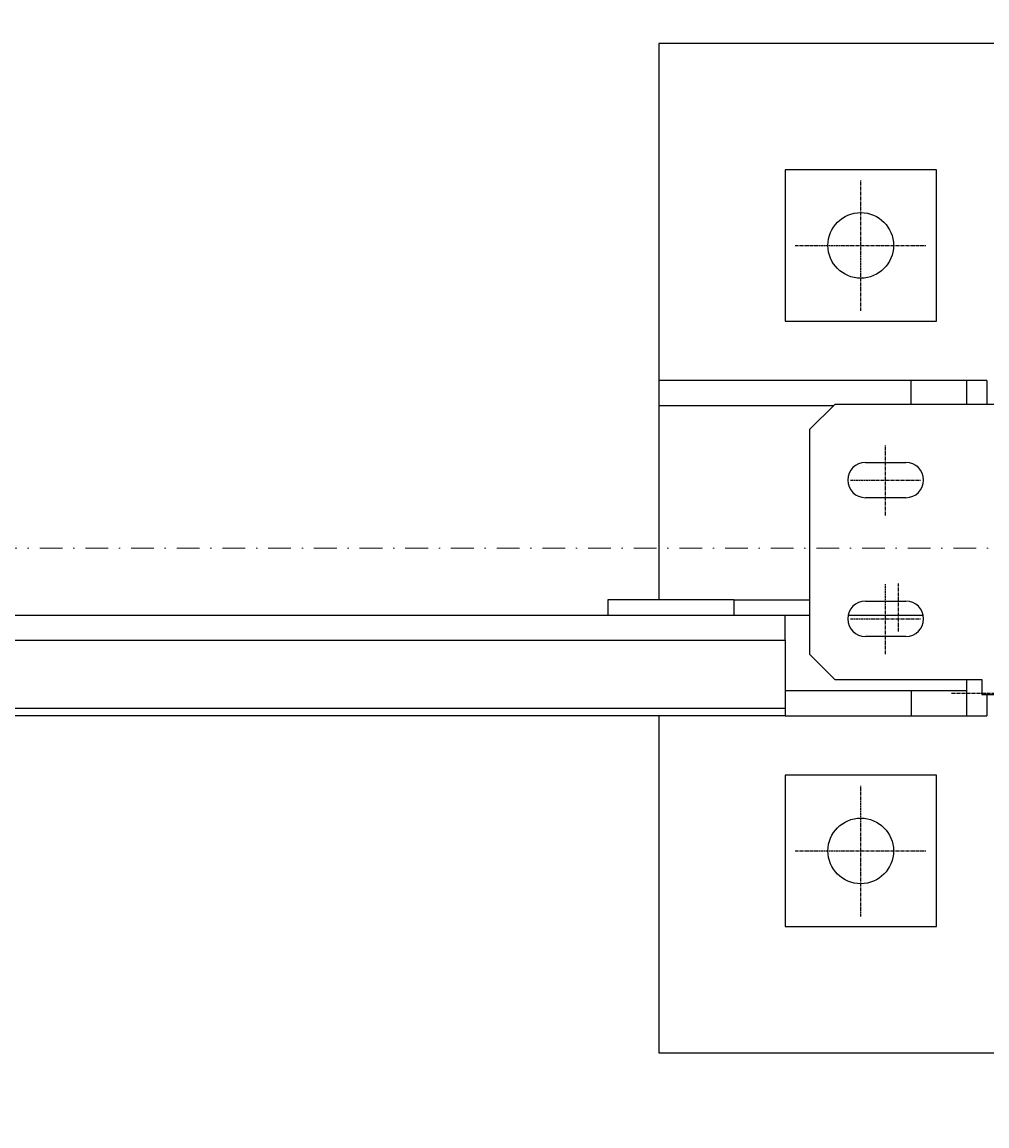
# Model space of a CAD drawing. Header units: millimetres. Extents: x 4047 to 23472, y 1613 to 16682.
# Tile 30 of 86: x 14218 to 14601, y 4407 to 4844. Entities that reach past the tile are written whole.
import ezdxf

# ---------------------------------------------------------------- set-up
doc = ezdxf.new("R2010")
doc.units = ezdxf.units.MM
doc.linetypes.add('CENTER', pattern=[2, 1.25, -0.25, 0.25, -0.25])
doc.linetypes.add('Kropki i Kreski', pattern=[360, 180, -90, 0, -90])
doc.layers.add('Osie_Nr_pióra__101_Nr_pióra__7', color=3, linetype='Continuous', lineweight=18)
for name, color, linetype in [('Rbcs_EX_Osie', 7, 'Continuous'), ('Rbcs_EX_Profile', 7, 'Continuous'), ('Rbcs_EX_Wymiary', 7, 'Continuous')]:
    doc.layers.add(name, color=color, linetype=linetype)
doc.styles.add('RBCS_dim', font='isocpeur.ttf', dxfattribs={"width": 0.9, "oblique": 5})
doc.dimstyles.new('Copy of RBCS_STANDARD', dxfattribs={"dimtxt": 2.5, "dimasz": 2.5, "dimexe": 2, "dimexo": 5, "dimgap": 0.5, "dimtad": 1, "dimdec": 0, "dimtxsty": 'RBCS_dim', "dimblk": 'OBLIQUE', "dimcen": 2.5, "dimclrd": 3, "dimclre": 3, "dimclrt": 6, "dimadec": 0, "dimazin": 0, "dimtfac": 1, "dimtdec": 0, "dimtix": 1, "dimtmove": 0, "dimatfit": 3, "dimfxl": 2, "dimfxlon": 1, "dimarcsym": 0})

# ---------------------------------------------------------------- blocks, each defined once
blk = doc.blocks.new('_OBLIQUE')
at = {"color": 0, "linetype": 'ByBlock'}
blk.add_line((-0.5, -0.5), (0.5, 0.5), dxfattribs=at)
blk = doc.blocks.new('*D309')
at = {"layer": 'Defpoints', "color": 0, "lineweight": 25, "transparency": 16777216}
for p in [(11570.81, 4435.59), (14670.81, 4435.59), (11570.81, 2917.13)]:
    blk.add_point(p, dxfattribs=at)
at = {"layer": 'Rbcs_EX_Wymiary', "color": 3, "lineweight": -2, "transparency": 16777216}
for p, q in [((11570.81, 3017.13), (11570.81, 2817.13)), ((14670.81, 3017.13), (14670.81, 2817.13)), ((14670.81, 2917.13), (11570.81, 2917.13))]:
    blk.add_line(p, q, dxfattribs=at)
at = {"layer": 'Rbcs_EX_Wymiary', "color": 3, "lineweight": -2, "transparency": 16777216, "xscale": 125, "yscale": 125, "zscale": 125, "rotation": 180}
blk.add_blockref('_OBLIQUE', (11570.81, 2917.13), dxfattribs=at)
at = {"layer": 'Rbcs_EX_Wymiary', "color": 3, "lineweight": -2, "transparency": 16777216, "xscale": 125, "yscale": 125, "zscale": 125}
blk.add_blockref('_OBLIQUE', (14670.81, 2917.13), dxfattribs=at)
at = {"layer": 'Rbcs_EX_Wymiary', "color": 6, "transparency": 16777216, "insert": (13120.81, 3004.63), "char_height": 125, "attachment_point": 5, "style": 'RBCS_dim'}
blk.add_mtext('3100', dxfattribs=at)
blk = doc.blocks.new('*D312')
at = {"layer": 'Defpoints', "color": 0, "lineweight": 25, "transparency": 16777216}
for p in [(8015.81, 4456.11), (21040.81, 4456.08), (21040.81, 2569.59)]:
    blk.add_point(p, dxfattribs=at)
at = {"layer": 'Rbcs_EX_Wymiary', "color": 3, "lineweight": -2, "transparency": 16777216}
for p, q in [((8015.81, 2669.59), (8015.81, 2469.59)), ((21040.81, 2669.59), (21040.81, 2469.59)), ((8015.81, 2569.59), (21040.81, 2569.59))]:
    blk.add_line(p, q, dxfattribs=at)
at = {"layer": 'Rbcs_EX_Wymiary', "color": 3, "lineweight": -2, "transparency": 16777216, "xscale": 125, "yscale": 125, "zscale": 125, "rotation": 180}
blk.add_blockref('_OBLIQUE', (8015.81, 2569.59), dxfattribs=at)
at = {"layer": 'Rbcs_EX_Wymiary', "color": 3, "lineweight": -2, "transparency": 16777216, "xscale": 125, "yscale": 125, "zscale": 125}
blk.add_blockref('_OBLIQUE', (21040.81, 2569.59), dxfattribs=at)
at = {"layer": 'Rbcs_EX_Wymiary', "color": 6, "transparency": 16777216, "insert": (14528.31, 2657.09), "char_height": 125, "attachment_point": 5, "style": 'RBCS_dim'}
blk.add_mtext('13025', dxfattribs=at)
blk = doc.blocks.new('*D297')
at = {"layer": 'Defpoints', "color": 0, "lineweight": 25, "transparency": 16777216}
for p in [(14670.81, 5088.5), (14805.81, 4669.08), (14670.81, 4635.59)]:
    blk.add_point(p, dxfattribs=at)
at = {"layer": 'Rbcs_EX_Wymiary', "color": 3, "lineweight": -2, "transparency": 16777216}
for p, q in [((14670.81, 4988.5), (14670.81, 5188.5)), ((14805.81, 4988.5), (14805.81, 5188.5)), ((14266.21, 5088.5), (14670.81, 5088.5)), ((14805.81, 5088.5), (14670.81, 5088.5))]:
    blk.add_line(p, q, dxfattribs=at)
at = {"layer": 'Rbcs_EX_Wymiary', "color": 3, "lineweight": -2, "transparency": 16777216, "xscale": 125, "yscale": 125, "zscale": 125, "rotation": 180}
blk.add_blockref('_OBLIQUE', (14670.81, 5088.5), dxfattribs=at)
at = {"layer": 'Rbcs_EX_Wymiary', "color": 3, "lineweight": -2, "transparency": 16777216, "xscale": 125, "yscale": 125, "zscale": 125}
blk.add_blockref('_OBLIQUE', (14805.81, 5088.5), dxfattribs=at)
at = {"layer": 'Rbcs_EX_Wymiary', "color": 6, "transparency": 16777216, "insert": (14392.3, 5176), "char_height": 125, "attachment_point": 5, "style": 'RBCS_dim'}
blk.add_mtext('135', dxfattribs=at)

msp = doc.modelspace()

# ---------------------------------------------------------------- linework, layer by layer
at = {"layer": 'Osie_Nr_pióra__101_Nr_pióra__7', "linetype": 'Kropki i Kreski', "ltscale": 0.05}
msp.add_line((4560.15, 4635.62), (22959, 4635.58), dxfattribs=at)
at = {"layer": 'Rbcs_EX_Osie', "color": 5, "linetype": 'CENTER'}
for p, q in [((14550.81, 4729.59), (14550.81, 4781.59)), ((14524.81, 4755.59), (14576.81, 4755.59)), ((14560.69, 4648.59), (14560.69, 4676.59)), ((14546.69, 4662.59), (14574.69, 4662.59)), ((14560.69, 4593.59), (14560.69, 4621.59)), ((14565.81, 4602.59), (14565.81, 4621.59)), ((14565.81, 4602.59), (14565.81, 4621.59)), ((14546.69, 4607.59), (14574.69, 4607.59)), ((14586.81, 4578.09), (14606.81, 4578.09)), ((14550.81, 4489.59), (14550.81, 4541.59)), ((14524.81, 4515.59), (14576.81, 4515.59))]:
    msp.add_line(p, q, dxfattribs=at)
at = {"layer": 'Rbcs_EX_Profile'}
for p, q in [((14870.81, 4835.59), (14470.81, 4835.59)), ((14470.81, 4835.59), (14470.81, 4702.09)), ((14580.81, 4785.59), (14520.81, 4785.59)), ((14520.81, 4785.59), (14520.81, 4725.59)), ((14580.81, 4725.59), (14580.81, 4785.59)), ((14520.81, 4725.59), (14580.81, 4725.59)), ((14470.81, 4702.09), (14470.81, 4692.09)), ((14592.81, 4702.09), (14470.81, 4702.09)), ((14570.81, 4692.59), (14570.81, 4702.09)), ((14600.81, 4702.09), (14592.81, 4702.09)), ((14592.81, 4692.59), (14592.81, 4702.09)), ((14600.81, 4702.09), (14600.81, 4692.59)), ((14470.81, 4692.09), (14540.06, 4692.09)), ((14470.81, 4692.09), (14470.81, 4615.09)), ((14540.56, 4692.59), (14530.56, 4682.59)), ((14653.06, 4692.59), (14540.56, 4692.59)), ((14530.56, 4682.59), (14530.56, 4593.59)), ((14552.69, 4669.59), (14568.69, 4669.59)), ((14568.69, 4655.59), (14552.69, 4655.59)), ((14500.56, 4615.09), (14450.56, 4615.09)), ((14450.56, 4615.09), (14450.56, 4609.09)), ((14500.56, 4615.09), (14500.56, 4609.09)), ((14500.56, 4615.09), (14530.56, 4615.09)), ((14552.69, 4614.59), (14568.69, 4614.59)), ((11726.06, 4609.09), (14450.81, 4609.08)), ((14450.56, 4609.09), (14500.56, 4609.09)), ((14500.56, 4609.09), (14530.56, 4609.09)), ((14520.81, 4599.09), (14520.81, 4609.09)), ((14545.98, 4609.09), (14575.39, 4609.09)), ((11720.81, 4599.09), (14521.06, 4599.08)), ((14520.81, 4599.09), (14520.81, 4569.09)), ((14568.69, 4600.59), (14552.69, 4600.59)), ((14530.56, 4593.59), (14540.56, 4583.59)), ((14540.56, 4583.59), (14598.81, 4583.59)), ((14592.81, 4569.09), (14592.81, 4583.59)), ((14598.81, 4583.59), (14598.81, 4577.59)), ((14592.81, 4579.09), (14520.81, 4579.09)), ((14570.81, 4579.09), (14570.81, 4569.09)), ((14598.81, 4577.59), (14653.06, 4577.59)), ((14600.81, 4577.59), (14600.81, 4569.09)), ((14521.06, 4572.09), (11720.81, 4572.09)), ((14521.06, 4569.08), (11720.81, 4569.09)), ((14470.81, 4569.09), (14470.81, 4435.59)), ((14520.81, 4569.09), (14600.81, 4569.09)), ((14592.81, 4569.09), (14600.81, 4569.09)), ((14580.81, 4545.59), (14520.81, 4545.59)), ((14520.81, 4545.59), (14520.81, 4485.59)), ((14580.81, 4485.59), (14580.81, 4545.59)), ((14520.81, 4485.59), (14580.81, 4485.59)), ((14470.81, 4435.59), (14870.81, 4435.59))]:
    msp.add_line(p, q, dxfattribs=at)
for centre in [(14550.81, 4755.59), (14550.81, 4515.59)]:
    msp.add_circle(centre, 13, dxfattribs=at)
for centre, start, end in [((14552.69, 4662.59), 90, 270), ((14568.69, 4662.59), 270, 90), ((14552.69, 4607.59), 90, 270), ((14568.69, 4607.59), 270, 90)]:
    msp.add_arc(centre, 7, start, end, dxfattribs=at)

# ---------------------------------------------------------------- dimensions: what is measured, and where the dimension line sits
at = {"layer": 'Rbcs_EX_Wymiary'}
dim = msp.add_linear_dim(base=(14670.81, 5088.5), p1=(14805.81, 4669.08), p2=(14670.81, 4635.59), dimstyle='Copy of RBCS_STANDARD', dxfattribs=at)
dim.commit()
dim.dimension.update_dxf_attribs({"geometry": '*D297', "text_midpoint": (14392.3, 5088.5), "dimtype": 160})
for base, p1, p2, picture, middle in [((21040.81, 2569.59), (8015.81, 4456.11), (21040.81, 4456.08), '*D312', (14528.31, 2657.09)), ((11570.81, 2917.13), (14670.81, 4435.59), (11570.81, 4435.59), '*D309', (13120.81, 3004.63))]:
    dim = msp.add_linear_dim(base=base, p1=p1, p2=p2, dimstyle='Copy of RBCS_STANDARD', dxfattribs=at)
    dim.commit()
    dim.dimension.update_dxf_attribs({"geometry": picture, "text_midpoint": middle})

doc.saveas('drawing.dxf')
